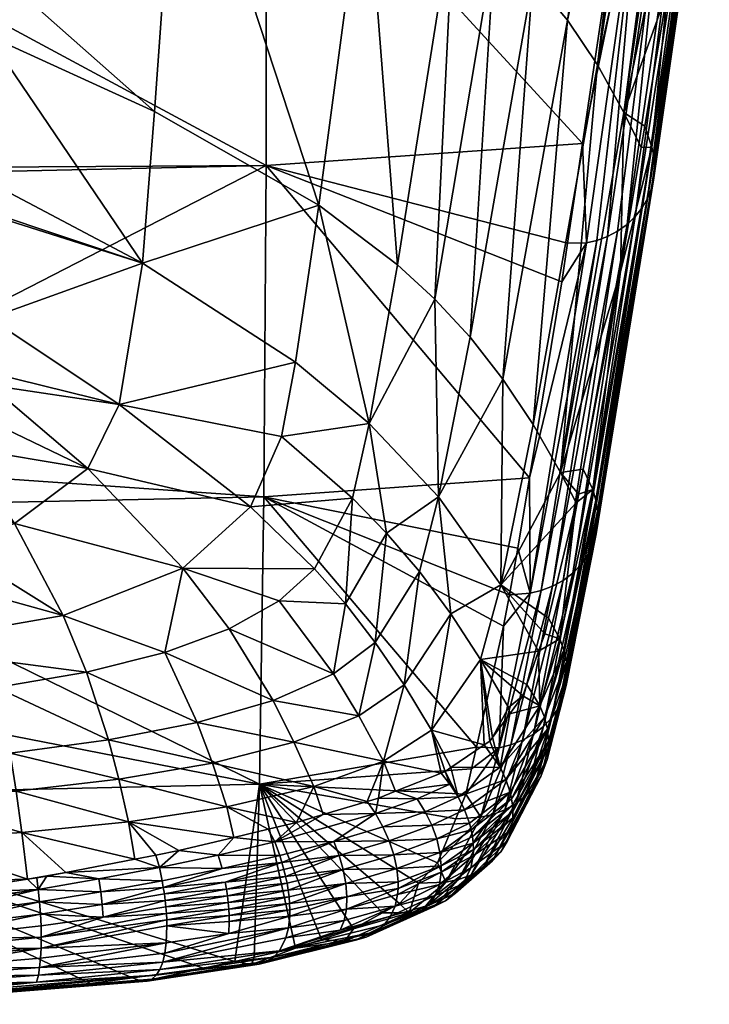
# Model space of a CAD drawing. Extents: x -0.096 to 0.096, y -0.174 to -0.001.
# Tile 49 of 256: x 0.005 to 0.016, y -0.174 to -0.158. Entities that reach past the tile are written whole.
import ezdxf

# ---------------------------------------------------------------- set-up
doc = ezdxf.new("R2010")
doc.units = 0
doc.layers.add('mesh', color=7, linetype='CONTINUOUS')

msp = doc.modelspace()

# ---------------------------------------------------------------- meshes
at = {"layer": 'mesh'}
mesh = msp.add_polyface(dxfattribs=at)
corners = [(0.014427, -0.15988, -0.006521), (0.009271, -0.160241, -0.006392), (0.009279, -0.154267, 0.005977), (0.014185, -0.161504, -0.010044), (0.013564, -0.165332, -0.019164), (0.009235, -0.165639, -0.019072), (0.01409, -0.162137, -0.011418), (0.000004, -0.160445, -0.006324), (0.000004, -0.160291, -0.005966), (0.000004, -0.164999, -0.016859), (0.000004, -0.155242, 0.004524), (0.000004, -0.154433, 0.00604), (0.004731, -0.156958, -0.016742), (-0.004725, -0.158155, -0.019359), (0.004731, -0.158118, -0.019373), (0.004731, -0.154462, -0.011625), (-0.004725, -0.157844, -0.01867), (0.004777, -0.163621, -0.03245), (0.004762, -0.162729, -0.030225), (0.003642, -0.164201, -0.033972), (0.004763, -0.163822, -0.032978), (0.004721, -0.164388, -0.034468), (0.002931, -0.16551, -0.03752), (0.003707, -0.165238, -0.036771), (-0.001179, -0.165797, -0.038319), (-0.004712, -0.160974, -0.026013), (0.004733, -0.160988, -0.025884), (0.004733, -0.160497, -0.024769), (0.004734, -0.16103, -0.025989), (-0.004704, -0.162746, -0.030221), (0.01013, -0.160884, -0.023817), (0.010893, -0.155176, -0.011113), (0.007843, -0.153913, -0.010001), (0.007451, -0.159356, -0.02166), (0.007254, -0.161832, -0.027571), (0.006872, -0.164136, -0.033508), (0.006364, -0.165177, -0.036314), (0.009748, -0.163447, -0.030241), (0.012019, -0.162416, -0.02522), (0.011411, -0.161856, -0.024786), (0.010951, -0.164446, -0.03147), (0.01233, -0.156065, -0.01155), (0.013, -0.156598, -0.011721), (0.013548, -0.150079, 0.000935), (0.013131, -0.163722, -0.025912), (0.012595, -0.163037, -0.025601), (0.012081, -0.165641, -0.032541), (0.013621, -0.157197, -0.011846), (0.009522, -0.164654, -0.033463), (-0.004725, -0.15842, -0.019947), (0.004354, -0.164839, -0.035681)]
mesh.append_faces([[corners[k] for k in face] for face in [(0, 1, 2, 2), (3, 1, 0, 0), (1, 4, 5, 5), (1, 6, 4, 4), (3, 6, 1, 1), (1, 7, 8, 8), (1, 9, 7, 7), (5, 9, 1, 1), (10, 1, 8, 8), (10, 2, 1, 1), (11, 2, 10, 10), (12, 13, 14, 14), (15, 16, 12, 12), (17, 18, 19, 19), (19, 20, 17, 17), (19, 21, 20, 20), (22, 23, 19, 19), (18, 24, 19, 19), (25, 26, 27, 27), (25, 28, 26, 26), (29, 18, 28, 28), (30, 31, 32, 32), (33, 14, 34, 34), (33, 12, 14, 14), (32, 15, 12, 12), (34, 18, 35, 35), (34, 28, 18, 18), (34, 26, 28, 28), (34, 27, 26, 26), (14, 27, 34, 34), (36, 20, 21, 21), (35, 20, 36, 36), (35, 17, 20, 20), (18, 17, 35, 35), (33, 32, 12, 12), (33, 30, 32, 32), (34, 30, 33, 33), (34, 37, 30, 30), (35, 37, 34, 34), (38, 39, 40, 40), (38, 41, 39, 39), (42, 41, 38, 38), (42, 43, 41, 41), (44, 45, 46, 46), (44, 47, 45, 45), (46, 38, 40, 40), (45, 38, 46, 46), (45, 42, 38, 38), (47, 42, 45, 45), (48, 37, 35, 35), (40, 37, 48, 48), (40, 30, 37, 37), (39, 30, 40, 40), (39, 31, 30, 30), (41, 31, 39, 39), (14, 49, 27, 27), (50, 21, 19, 19), (19, 23, 50, 50)]])
mesh = msp.add_polyface(dxfattribs=at)
corners = [(0.014518, -0.166591, -0.024289), (0.015402, -0.16093, -0.01038), (0.015489, -0.160776, -0.010454), (0.014493, -0.161501, -0.010065), (0.014185, -0.161504, -0.010044), (0.014427, -0.15988, -0.006521), (0.01409, -0.162137, -0.011418), (0.013564, -0.165332, -0.019164), (0.015447, -0.159597, -0.010971), (0.015561, -0.159939, -0.010828), (0.015816, -0.157398, -0.005869), (0.015388, -0.159943, -0.011773), (0.015049, -0.161964, -0.016461), (0.014599, -0.166424, -0.024357), (0.015553, -0.160611, -0.010531), (0.014678, -0.16606, -0.0245), (0.015592, -0.16044, -0.010609), (0.015606, -0.160269, -0.010686), (0.014652, -0.166246, -0.024428), (0.009279, -0.154267, 0.005977), (0.014873, -0.156884, -0.000022), (0.015096, -0.155273, 0.003229), (0.015293, -0.153908, 0.005831), (0.015104, -0.159373, -0.011854), (0.01634, -0.153364, 0.002196), (0.016065, -0.152853, 0.002), (0.016403, -0.153539, 0.002263), (0.015981, -0.152696, 0.00194), (0.015665, -0.152106, 0.001714), (0.014676, -0.158599, -0.01192), (0.015496, -0.151792, 0.001594), (0.015381, -0.151667, 0.001546), (0.014182, -0.157868, -0.011915), (0.01407, -0.165243, -0.026272), (0.013621, -0.157197, -0.011846), (0.013131, -0.163722, -0.025912), (0.015165, -0.151432, 0.001455), (0.013623, -0.164463, -0.026141), (0.01448, -0.150685, 0.001168), (0.013, -0.156598, -0.011721), (0.016464, -0.154271, 0.002628), (0.016492, -0.154125, 0.002553), (0.015379, -0.15524, 0.003193), (0.014834, -0.161396, -0.010135), (0.01578, -0.155117, 0.003102), (0.016077, -0.15492, 0.002982), (0.015155, -0.161199, -0.010245), (0.016345, -0.154577, 0.002791), (0.016415, -0.154437, 0.002715), (0.016294, -0.154679, 0.002846), (0.016487, -0.153823, 0.002401), (0.015595, -0.160101, -0.010759), (0.016496, -0.15396, 0.002469), (0.014663, -0.16146, -0.010095), (0.01529, -0.161072, -0.01031), (0.015, -0.161308, -0.010186)]
mesh.append_faces([[corners[k] for k in face] for face in [(0, 1, 2, 2), (3, 4, 5, 5), (3, 6, 4, 4), (3, 7, 6, 6), (8, 9, 10, 10), (9, 11, 12, 12), (8, 11, 9, 9), (13, 2, 14, 14), (15, 16, 17, 17), (18, 14, 16, 16), (5, 19, 20, 20), (19, 21, 20, 20), (19, 22, 21, 21), (11, 23, 12, 12), (11, 8, 23, 23), (24, 25, 23, 23), (10, 23, 8, 8), (10, 24, 23, 23), (26, 24, 10, 10), (27, 28, 29, 29), (30, 31, 32, 32), (23, 29, 33, 33), (23, 27, 29, 29), (25, 27, 23, 23), (32, 34, 35, 35), (32, 36, 34, 34), (31, 36, 32, 32), (37, 32, 35, 35), (29, 32, 37, 37), (29, 30, 32, 32), (28, 30, 29, 29), (34, 38, 39, 39), (16, 40, 41, 41), (20, 21, 42, 42), (43, 42, 44, 44), (44, 45, 46, 46), (2, 47, 48, 48), (2, 49, 47, 47), (1, 49, 2, 2), (50, 51, 52, 52), (10, 9, 50, 50), (14, 2, 48, 48), (17, 16, 41, 41), (16, 48, 40, 40), (16, 14, 48, 48), (51, 50, 9, 9), (41, 51, 17, 17), (41, 52, 51, 51), (42, 5, 20, 20), (42, 3, 5, 5), (53, 3, 42, 42), (46, 45, 54, 54), (55, 44, 46, 46), (43, 44, 55, 55), (43, 53, 42, 42), (54, 49, 1, 1), (45, 49, 54, 54), (42, 21, 22, 22)]])
mesh = msp.add_polyface(dxfattribs=at)
corners = [(0.013574, -0.167213, -0.023988), (0.013564, -0.165332, -0.019164), (0.014493, -0.161501, -0.010065), (0.013376, -0.166475, -0.021935), (0.013236, -0.167239, -0.023955), (0.015049, -0.161964, -0.016461), (0.01444, -0.165188, -0.024812), (0.014595, -0.165519, -0.024698), (0.015561, -0.159939, -0.010828), (0.014328, -0.16574, -0.0263), (0.01406, -0.167957, -0.031784), (0.014363, -0.165596, -0.025869), (0.013814, -0.167874, -0.032647), (0.013713, -0.168157, -0.033616), (0.013876, -0.167616, -0.031881), (0.014599, -0.166424, -0.024357), (0.014518, -0.166591, -0.024289), (0.015489, -0.160776, -0.010454), (0.014037, -0.169079, -0.031413), (0.015595, -0.160101, -0.010759), (0.014648, -0.165693, -0.024636), (0.014676, -0.165875, -0.02457), (0.014678, -0.16606, -0.0245), (0.014652, -0.166246, -0.024428), (0.015592, -0.16044, -0.010609), (0.014161, -0.168717, -0.031542), (0.014114, -0.168904, -0.031477), (0.015553, -0.160611, -0.010531), (0.014166, -0.168329, -0.03167), (0.014125, -0.168139, -0.031729), (0.014178, -0.168523, -0.031607), (0.015606, -0.160269, -0.010686), (0.014663, -0.16146, -0.010095), (0.013757, -0.167168, -0.024018), (0.01307, -0.169731, -0.031122), (0.013938, -0.167098, -0.024057), (0.015, -0.161308, -0.010186), (0.014113, -0.167002, -0.024106), (0.014834, -0.161396, -0.010135), (0.014271, -0.166883, -0.024162), (0.014408, -0.166745, -0.024223), (0.013792, -0.169385, -0.031294), (0.01529, -0.161072, -0.01031), (0.015155, -0.161199, -0.010245), (0.01363, -0.169509, -0.03124), (0.013262, -0.169684, -0.031153), (0.013929, -0.16924, -0.031352), (0.015402, -0.16093, -0.01038), (0.01407, -0.165243, -0.026272), (0.015104, -0.159373, -0.011854), (0.013095, -0.167073, -0.033319), (0.013623, -0.164463, -0.026141), (0.014676, -0.158599, -0.01192)]
mesh.append_faces([[corners[k] for k in face] for face in [(0, 1, 2, 2), (0, 3, 1, 1), (4, 3, 0, 0), (5, 6, 7, 7), (8, 5, 7, 7), (7, 9, 10, 10), (7, 11, 9, 9), (6, 11, 7, 7), (10, 12, 13, 13), (10, 14, 12, 12), (9, 14, 10, 10), (15, 16, 17, 17), (18, 16, 15, 15), (19, 20, 21, 21), (22, 23, 24, 24), (25, 23, 22, 22), (25, 26, 23, 23), (23, 15, 27, 27), (26, 15, 23, 23), (26, 18, 15, 15), (28, 20, 29, 29), (28, 21, 20, 20), (30, 21, 28, 28), (29, 7, 10, 10), (20, 7, 29, 29), (20, 8, 7, 7), (19, 8, 20, 20), (22, 30, 25, 25), (22, 21, 30, 30), (31, 21, 22, 22), (31, 19, 21, 21), (32, 0, 2, 2), (33, 0, 32, 32), (33, 34, 0, 0), (35, 36, 37, 37), (38, 36, 35, 35), (39, 40, 41, 41), (39, 42, 40, 40), (43, 42, 39, 39), (37, 39, 44, 44), (37, 43, 39, 39), (36, 43, 37, 37), (38, 33, 32, 32), (35, 33, 38, 38), (35, 45, 33, 33), (40, 16, 46, 46), (40, 47, 16, 16), (42, 47, 40, 40), (5, 48, 6, 6), (5, 49, 48, 48), (48, 11, 6, 6), (48, 9, 11, 11), (50, 9, 48, 48), (50, 14, 9, 9), (12, 14, 50, 50), (48, 51, 50, 50), (48, 52, 51, 51), (50, 13, 12, 12)]])
mesh = msp.add_polyface(dxfattribs=at)
corners = [(0.013236, -0.167239, -0.023955), (0.013574, -0.167213, -0.023988), (0.013143, -0.167749, -0.025304), (0.009235, -0.165639, -0.019072), (0.013376, -0.166475, -0.021935), (0.013564, -0.165332, -0.019164), (0.0127, -0.169722, -0.031096), (0.000004, -0.165834, -0.019021), (0.000004, -0.164999, -0.016859), (0.009165, -0.170323, -0.032071), (0.000004, -0.168539, -0.026028), (0.003642, -0.164201, -0.033972), (0.002521, -0.165593, -0.037751), (0.002931, -0.16551, -0.03752), (0.001904, -0.165718, -0.038099), (0.001184, -0.165792, -0.038307), (0.004132, -0.166436, -0.03976), (0.003707, -0.165238, -0.036771), (0.005168, -0.166074, -0.038762), (0.001307, -0.166869, -0.040966), (0.003101, -0.168077, -0.043118), (0.002823, -0.166708, -0.040514), (0.007617, -0.168178, -0.042153), (0.005961, -0.167576, -0.041709), (0.006344, -0.168499, -0.04308), (0.007914, -0.166803, -0.039518), (0.013095, -0.167073, -0.033319), (0.012765, -0.168294, -0.036907), (0.013713, -0.168157, -0.033616), (0.012281, -0.16755, -0.036506), (0.010367, -0.168527, -0.041019), (0.009482, -0.167335, -0.039674), (0.008668, -0.167791, -0.041017), (0.010562, -0.167387, -0.038827), (0.011051, -0.168015, -0.039455), (0.011233, -0.166233, -0.035444), (0.011769, -0.16686, -0.036013), (0.012081, -0.165641, -0.032541), (0.009522, -0.164654, -0.033463), (0.010676, -0.165661, -0.034818), (0.010951, -0.164446, -0.03147), (0.01152, -0.168704, -0.040006), (0.013131, -0.163722, -0.025912), (0.013623, -0.164463, -0.026141), (0.009014, -0.165803, -0.036666), (0.010057, -0.166815, -0.038141), (0.006364, -0.165177, -0.036314), (0.006872, -0.164136, -0.033508), (0.004354, -0.164839, -0.035681), (0.004721, -0.164388, -0.034468)]
mesh.append_faces([[corners[k] for k in face] for face in [(0, 1, 2, 2), (3, 4, 0, 0), (3, 5, 4, 4), (3, 2, 6, 6), (0, 2, 3, 3), (3, 7, 8, 8), (9, 7, 3, 3), (9, 10, 7, 7), (11, 12, 13, 13), (11, 14, 12, 12), (15, 14, 11, 11), (16, 13, 12, 12), (16, 17, 13, 13), (18, 17, 16, 16), (19, 20, 21, 21), (22, 23, 24, 24), (25, 23, 22, 22), (20, 23, 21, 21), (20, 24, 23, 23), (26, 27, 28, 28), (29, 27, 26, 26), (30, 31, 32, 32), (30, 33, 31, 31), (34, 33, 30, 30), (34, 35, 33, 33), (36, 35, 34, 34), (36, 37, 35, 35), (38, 39, 40, 40), (41, 36, 34, 34), (29, 36, 41, 41), (29, 37, 36, 36), (26, 37, 29, 29), (26, 42, 37, 37), (43, 42, 26, 26), (44, 39, 38, 38), (44, 45, 39, 39), (25, 45, 44, 44), (32, 25, 22, 22), (31, 25, 32, 32), (31, 45, 25, 25), (33, 45, 31, 31), (33, 39, 45, 45), (35, 39, 33, 33), (35, 40, 39, 39), (37, 40, 35, 35), (21, 12, 14, 14), (21, 16, 12, 12), (23, 16, 21, 21), (23, 18, 16, 16), (25, 18, 23, 23), (25, 46, 18, 18), (44, 46, 25, 25), (44, 47, 46, 46), (38, 47, 44, 44), (48, 18, 46, 46), (46, 49, 48, 48), (18, 48, 17, 17)]])
mesh = msp.add_polyface(dxfattribs=at)
corners = [(0.010377, -0.171261, -0.043774), (0.009494, -0.171489, -0.044429), (0.009529, -0.171602, -0.04445), (0.010462, -0.171488, -0.043807), (0.009561, -0.171715, -0.044464), (0.009589, -0.171828, -0.044472), (0.009411, -0.171264, -0.044371), (0.009763, -0.170949, -0.043988), (0.009302, -0.171059, -0.044264), (0.0102, -0.170819, -0.043572), (0.011054, -0.170801, -0.042958), (0.008745, -0.171192, -0.044598), (0.00849, -0.17148, -0.044914), (0.007847, -0.171407, -0.045135), (0.00753, -0.171681, -0.045353), (0.007471, -0.17148, -0.045266), (0.007131, -0.171547, -0.045385), (0.010527, -0.171717, -0.043816), (0.009612, -0.171941, -0.044473), (0.008604, -0.171924, -0.044999), (0.007611, -0.172114, -0.04542), (0.008624, -0.172035, -0.045004), (0.007594, -0.172007, -0.045413), (0.008553, -0.171702, -0.044969), (0.007575, -0.171899, -0.045399), (0.009631, -0.172053, -0.044467), (0.008641, -0.172144, -0.045003), (0.006574, -0.172081, -0.045732), (0.009644, -0.172163, -0.044454), (0.010569, -0.171942, -0.043799), (0.009235, -0.165639, -0.019072), (0.0127, -0.169722, -0.031096), (0.009165, -0.170323, -0.032071), (0.009747, -0.173, -0.042072), (0.009073, -0.173146, -0.04255), (0.008668, -0.167791, -0.041017), (0.009386, -0.168963, -0.042353), (0.010367, -0.168527, -0.041019), (0.008628, -0.170693, -0.044417), (0.007024, -0.170938, -0.045182), (0.010047, -0.170365, -0.043378), (0.006869, -0.170245, -0.044784), (0.008394, -0.169981, -0.043978), (0.006703, -0.169604, -0.044288), (0.008147, -0.169321, -0.043442), (0.007617, -0.168178, -0.042153), (0.006344, -0.168499, -0.04308), (0.010784, -0.169212, -0.041585), (0.009724, -0.169638, -0.042914)]
mesh.append_faces([[corners[k] for k in face] for face in [(0, 1, 2, 2), (3, 4, 5, 5), (6, 7, 8, 8), (6, 9, 7, 7), (10, 9, 6, 6), (11, 6, 8, 8), (11, 12, 6, 6), (13, 12, 11, 11), (13, 14, 12, 12), (15, 14, 13, 13), (15, 16, 14, 14), (17, 5, 18, 18), (17, 3, 5, 5), (19, 20, 21, 21), (19, 22, 20, 20), (2, 22, 19, 19), (23, 2, 1, 1), (23, 22, 2, 2), (24, 22, 23, 23), (5, 21, 18, 18), (5, 19, 21, 21), (4, 19, 5, 5), (4, 2, 19, 19), (3, 2, 4, 4), (3, 0, 2, 2), (18, 25, 17, 17), (21, 26, 18, 18), (24, 27, 22, 22), (23, 14, 24, 24), (23, 12, 14, 14), (1, 12, 23, 23), (1, 6, 12, 12), (0, 6, 1, 1), (0, 10, 6, 6), (25, 28, 29, 29), (30, 31, 32, 32), (33, 34, 32, 32), (35, 36, 37, 37), (38, 11, 8, 8), (39, 13, 11, 11), (39, 15, 13, 13), (16, 15, 39, 39), (7, 38, 8, 8), (7, 9, 40, 40), (38, 39, 11, 11), (38, 41, 39, 39), (42, 41, 38, 38), (42, 43, 41, 41), (44, 43, 42, 42), (45, 46, 44, 44), (47, 37, 36, 36), (40, 38, 7, 7), (40, 42, 38, 38), (48, 42, 40, 40), (48, 44, 42, 42), (36, 44, 48, 48), (36, 45, 44, 44), (35, 45, 36, 36)]])
mesh = msp.add_polyface(dxfattribs=at)
corners = [(0.013733, -0.169045, -0.035389), (0.013521, -0.1687, -0.03547), (0.013455, -0.168887, -0.03611), (0.013143, -0.167749, -0.025304), (0.013574, -0.167213, -0.023988), (0.01307, -0.169731, -0.031122), (0.012962, -0.169562, -0.03871), (0.013086, -0.170049, -0.039165), (0.013244, -0.169176, -0.037221), (0.012634, -0.171178, -0.041047), (0.013286, -0.170667, -0.039044), (0.013272, -0.170562, -0.03907), (0.013808, -0.169233, -0.035341), (0.013181, -0.17025, -0.039134), (0.013857, -0.169428, -0.035287), (0.013876, -0.169729, -0.035199), (0.013293, -0.170772, -0.039017), (0.013291, -0.170874, -0.038987), (0.013877, -0.169629, -0.035229), (0.014178, -0.168523, -0.031607), (0.014166, -0.168329, -0.03167), (0.014125, -0.168139, -0.031729), (0.013713, -0.168157, -0.033616), (0.01406, -0.167957, -0.031784), (0.014161, -0.168717, -0.031542), (0.013262, -0.169684, -0.031153), (0.013757, -0.167168, -0.024018), (0.013161, -0.170742, -0.034819), (0.01363, -0.169509, -0.03124), (0.013344, -0.17064, -0.034869), (0.013451, -0.16961, -0.031192), (0.014113, -0.167002, -0.024106), (0.013938, -0.167098, -0.024057), (0.013508, -0.170512, -0.034925), (0.013929, -0.16924, -0.031352), (0.013646, -0.170364, -0.034984), (0.013792, -0.169385, -0.031294), (0.014408, -0.166745, -0.024223), (0.014271, -0.166883, -0.024162), (0.012967, -0.170818, -0.034776), (0.013249, -0.170457, -0.039093), (0.012646, -0.171286, -0.041023), (0.014037, -0.169079, -0.031413), (0.013752, -0.170199, -0.035044), (0.014518, -0.166591, -0.024289), (0.012765, -0.168294, -0.036907), (0.013223, -0.169074, -0.037197), (0.01385, -0.169925, -0.035137), (0.014114, -0.168904, -0.031477), (0.013262, -0.171073, -0.038925), (0.013198, -0.171258, -0.038856), (0.013097, -0.171427, -0.038783)]
mesh.append_faces([[corners[k] for k in face] for face in [(0, 1, 2, 2), (3, 4, 5, 5), (6, 7, 8, 8), (9, 10, 11, 11), (12, 13, 14, 14), (12, 7, 13, 13), (0, 7, 12, 12), (0, 8, 7, 7), (2, 8, 0, 0), (15, 16, 17, 17), (15, 18, 16, 16), (19, 18, 15, 15), (19, 14, 18, 18), (20, 14, 19, 19), (20, 12, 14, 14), (21, 12, 20, 20), (21, 0, 12, 12), (0, 22, 1, 1), (0, 23, 22, 22), (21, 23, 0, 0), (24, 19, 15, 15), (25, 5, 26, 26), (27, 28, 29, 29), (30, 28, 27, 27), (30, 31, 28, 28), (32, 31, 30, 30), (33, 34, 35, 35), (36, 34, 33, 33), (36, 37, 34, 34), (29, 36, 33, 33), (28, 36, 29, 29), (28, 38, 36, 36), (30, 25, 32, 32), (30, 39, 25, 25), (27, 39, 30, 30), (40, 14, 13, 13), (11, 14, 40, 40), (11, 18, 14, 14), (10, 18, 11, 11), (10, 16, 18, 18), (41, 16, 10, 10), (35, 42, 43, 43), (34, 42, 35, 35), (34, 44, 42, 42), (45, 1, 22, 22), (45, 2, 1, 1), (46, 8, 2, 2), (6, 8, 46, 46), (47, 48, 24, 24), (47, 42, 48, 48), (47, 43, 42, 42), (49, 43, 47, 47), (49, 50, 43, 43), (47, 17, 49, 49), (47, 15, 17, 17), (24, 15, 47, 47), (50, 51, 35, 35), (35, 43, 50, 50)]])
mesh = msp.add_polyface(dxfattribs=at)
corners = [(0.013181, -0.17025, -0.039134), (0.013086, -0.170049, -0.039165), (0.012399, -0.170531, -0.041119), (0.01307, -0.169731, -0.031122), (0.012621, -0.170075, -0.03213), (0.0127, -0.169722, -0.031096), (0.012528, -0.170488, -0.033345), (0.012769, -0.170865, -0.034741), (0.012362, -0.170888, -0.034691), (0.013143, -0.167749, -0.025304), (0.012962, -0.169562, -0.03871), (0.012918, -0.169622, -0.038942), (0.012268, -0.170325, -0.041116), (0.012125, -0.170143, -0.041098), (0.011381, -0.170439, -0.04227), (0.012189, -0.170117, -0.040997), (0.012282, -0.170054, -0.040735), (0.012827, -0.169684, -0.039198), (0.011733, -0.170562, -0.042073), (0.011101, -0.170551, -0.042713), (0.011054, -0.170801, -0.042958), (0.010916, -0.170605, -0.042889), (0.0102, -0.170819, -0.043572), (0.011174, -0.171022, -0.043001), (0.011863, -0.170776, -0.042096), (0.011971, -0.170995, -0.042104), (0.012505, -0.170743, -0.041109), (0.012585, -0.17096, -0.041085), (0.013249, -0.170457, -0.039093), (0.012613, -0.171069, -0.041068), (0.013272, -0.170562, -0.03907), (0.013262, -0.169684, -0.031153), (0.012967, -0.170818, -0.034776), (0.012063, -0.171609, -0.037118), (0.009165, -0.170323, -0.032071), (0.011183, -0.16995, -0.042055), (0.011968, -0.169446, -0.040462), (0.013223, -0.169074, -0.037197), (0.012765, -0.168294, -0.036907), (0.013455, -0.168887, -0.03611), (0.010047, -0.170365, -0.043378), (0.009724, -0.169638, -0.042914), (0.012281, -0.16755, -0.036506), (0.01152, -0.168704, -0.040006), (0.010784, -0.169212, -0.041585), (0.009386, -0.168963, -0.042353), (0.011051, -0.168015, -0.039455), (0.010367, -0.168527, -0.041019)]
mesh.append_faces([[corners[k] for k in face] for face in [(0, 1, 2, 2), (3, 4, 5, 5), (3, 6, 4, 4), (7, 6, 3, 3), (7, 8, 6, 6), (9, 3, 5, 5), (10, 11, 1, 1), (12, 13, 14, 14), (12, 15, 13, 13), (1, 16, 2, 2), (1, 17, 16, 16), (11, 17, 1, 1), (18, 14, 19, 19), (18, 12, 14, 14), (2, 12, 18, 18), (2, 15, 12, 12), (16, 15, 2, 2), (20, 21, 22, 22), (23, 24, 20, 20), (25, 26, 24, 24), (27, 28, 26, 26), (29, 30, 28, 28), (31, 7, 3, 3), (32, 7, 31, 31), (20, 19, 21, 21), (20, 18, 19, 19), (24, 18, 20, 20), (24, 2, 18, 18), (26, 2, 24, 24), (26, 0, 2, 2), (28, 0, 26, 26), (8, 33, 34, 34), (34, 6, 8, 8), (34, 4, 6, 6), (5, 4, 34, 34), (19, 35, 21, 21), (19, 14, 35, 35), (13, 35, 14, 14), (13, 36, 35, 35), (15, 36, 13, 13), (10, 37, 38, 38), (38, 11, 10, 10), (38, 17, 11, 11), (36, 17, 38, 38), (36, 16, 17, 17), (15, 16, 36, 36), (37, 39, 38, 38), (40, 35, 41, 41), (40, 21, 35, 35), (22, 21, 40, 40), (42, 36, 38, 38), (43, 36, 42, 42), (43, 35, 36, 36), (44, 35, 43, 43), (44, 41, 35, 35), (45, 41, 44, 44), (44, 46, 47, 47), (43, 46, 44, 44)]])
mesh = msp.add_polyface(dxfattribs=at)
corners = [(0.003604, -0.172503, -0.046304), (0.005576, -0.172244, -0.045983), (0.005555, -0.172041, -0.045962), (0.005693, -0.171827, -0.045885), (0.00553, -0.171852, -0.045918), (0.006543, -0.17187, -0.045698), (0.006007, -0.171766, -0.045776), (0.00753, -0.171681, -0.045353), (0.007131, -0.171547, -0.045385), (0.006598, -0.172288, -0.045742), (0.006574, -0.172081, -0.045732), (0.007594, -0.172007, -0.045413), (0.003595, -0.172317, -0.046305), (0.003909, -0.172102, -0.046242), (0.007575, -0.171899, -0.045399), (0.006615, -0.172491, -0.045727), (0.007625, -0.172221, -0.045421), (0.005591, -0.172442, -0.045981), (0.00361, -0.172683, -0.046283), (0.009165, -0.170323, -0.032071), (0.00876, -0.173213, -0.042772), (0.000004, -0.170532, -0.032026), (0.000004, -0.168539, -0.026028), (0.000004, -0.16971, -0.045376), (0.003355, -0.169967, -0.045354), (0.003296, -0.169422, -0.044865), (0.003502, -0.171923, -0.046266), (0.001579, -0.171983, -0.046451), (0.001582, -0.17229, -0.046451), (0.001562, -0.1713, -0.046283), (0.003458, -0.171231, -0.046073), (0.003233, -0.168932, -0.044318), (0.004873, -0.16875, -0.0438), (0.003101, -0.168077, -0.043118), (0.005095, -0.169817, -0.044915), (0.005196, -0.170439, -0.045364), (0.003409, -0.170573, -0.045763), (0.00529, -0.171112, -0.045715), (0.008147, -0.169321, -0.043442), (0.006344, -0.168499, -0.04308), (0.006703, -0.169604, -0.044288), (0.006869, -0.170245, -0.044784), (0.007024, -0.170938, -0.045182), (0.005379, -0.171875, -0.045948), (0.003582, -0.172128, -0.046272), (0.006407, -0.173574, -0.043897), (0.003517, -0.173793, -0.0445), (0.000004, -0.169102, -0.044673), (0.000004, -0.170673, -0.046057)]
mesh.append_faces([[corners[k] for k in face] for face in [(0, 1, 2, 2), (2, 3, 4, 4), (5, 3, 2, 2), (5, 6, 3, 3), (7, 6, 5, 5), (7, 8, 6, 6), (9, 10, 1, 1), (11, 10, 9, 9), (2, 12, 0, 0), (2, 13, 12, 12), (10, 2, 1, 1), (10, 5, 2, 2), (14, 5, 10, 10), (14, 7, 5, 5), (9, 15, 16, 16), (9, 17, 15, 15), (1, 17, 9, 9), (0, 18, 1, 1), (19, 20, 21, 21), (21, 22, 19, 19), (23, 24, 25, 25), (26, 27, 28, 28), (26, 29, 27, 27), (30, 29, 26, 26), (31, 32, 33, 33), (25, 32, 31, 31), (25, 34, 32, 32), (24, 34, 25, 25), (24, 35, 34, 34), (36, 35, 24, 24), (36, 37, 35, 35), (30, 37, 36, 36), (38, 39, 40, 40), (32, 39, 33, 33), (32, 40, 39, 39), (34, 40, 32, 32), (34, 41, 40, 40), (35, 41, 34, 34), (35, 42, 41, 41), (37, 42, 35, 35), (37, 8, 42, 42), (6, 8, 37, 37), (2, 4, 43, 43), (13, 44, 12, 12), (12, 44, 28, 28), (43, 13, 2, 2), (45, 46, 21, 21), (37, 43, 6, 6), (26, 44, 13, 13), (28, 44, 26, 26), (43, 3, 6, 6), (43, 4, 3, 3), (31, 47, 25, 25), (24, 48, 36, 36), (36, 48, 30, 30), (30, 43, 37, 37), (26, 43, 30, 30), (13, 43, 26, 26)]])
mesh = msp.add_polyface(dxfattribs=at)
corners = [(0.007255, -0.173542, -0.044018), (0.00903, -0.173266, -0.043168), (0.007332, -0.173538, -0.04422), (0.008252, -0.173322, -0.043131), (0.007091, -0.173481, -0.043614), (0.009073, -0.173146, -0.04255), (0.009747, -0.173, -0.042072), (0.00876, -0.173213, -0.042772), (0.007645, -0.172432, -0.045403), (0.008654, -0.172253, -0.044994), (0.007636, -0.172327, -0.045416), (0.008663, -0.17236, -0.044979), (0.00765, -0.172534, -0.045383), (0.008669, -0.172464, -0.044956), (0.009644, -0.172163, -0.044454), (0.009653, -0.17227, -0.044435), (0.009657, -0.172375, -0.044408), (0.00867, -0.172565, -0.044927), (0.009612, -0.171941, -0.044473), (0.008641, -0.172144, -0.045003), (0.009631, -0.172053, -0.044467), (0.008624, -0.172035, -0.045004), (0.007625, -0.172221, -0.045421), (0.007611, -0.172114, -0.04542), (0.006598, -0.172288, -0.045742), (0.007594, -0.172007, -0.045413), (0.01055, -0.172889, -0.041903), (0.009157, -0.173257, -0.043367), (0.007407, -0.173504, -0.044426), (0.009279, -0.173216, -0.043567), (0.010729, -0.172869, -0.04207), (0.007476, -0.173439, -0.044627), (0.009391, -0.173144, -0.043762), (0.007537, -0.173345, -0.044816), (0.009655, -0.172476, -0.044374), (0.010587, -0.172159, -0.043755), (0.010569, -0.171942, -0.043799), (0.006615, -0.172491, -0.045727), (0.009165, -0.170323, -0.032071), (0.010174, -0.172858, -0.041577), (0.010696, -0.172683, -0.040971), (0.008661, -0.172757, -0.044847), (0.007643, -0.172914, -0.045238), (0.007621, -0.173079, -0.045125), (0.009635, -0.172665, -0.044286), (0.010579, -0.172361, -0.043685), (0.007653, -0.172634, -0.045357), (0.01048, -0.172706, -0.043466), (0.010544, -0.172545, -0.043589), (0.009593, -0.172832, -0.04417), (0.007585, -0.173224, -0.044984), (0.009487, -0.17304, -0.043942)]
mesh.append_faces([[corners[k] for k in face] for face in [(0, 1, 2, 2), (0, 3, 1, 1), (4, 3, 0, 0), (1, 5, 6, 6), (1, 7, 5, 5), (3, 7, 1, 1), (8, 9, 10, 10), (8, 11, 9, 9), (12, 11, 8, 8), (12, 13, 11, 11), (11, 14, 9, 9), (11, 15, 14, 14), (13, 15, 11, 11), (13, 16, 15, 15), (17, 16, 13, 13), (18, 19, 20, 20), (21, 22, 19, 19), (23, 22, 21, 21), (23, 24, 22, 22), (25, 24, 23, 23), (26, 1, 6, 6), (27, 1, 26, 26), (27, 2, 1, 1), (28, 2, 27, 27), (29, 27, 30, 30), (29, 28, 27, 27), (31, 28, 29, 29), (32, 31, 29, 29), (33, 31, 32, 32), (34, 16, 17, 17), (35, 16, 34, 34), (35, 15, 16, 16), (36, 14, 15, 15), (20, 9, 14, 14), (19, 9, 20, 20), (19, 10, 9, 9), (22, 10, 19, 19), (22, 37, 10, 10), (38, 39, 6, 6), (38, 40, 39, 39), (38, 5, 7, 7), (41, 42, 43, 43), (41, 44, 34, 34), (44, 41, 43, 43), (45, 34, 44, 44), (46, 13, 12, 12), (46, 17, 13, 13), (47, 48, 49, 49), (44, 49, 48, 48), (44, 50, 49, 49), (43, 50, 44, 44), (51, 33, 32, 32), (51, 50, 33, 33), (49, 50, 51, 51), (47, 49, 51, 51), (41, 46, 42, 42), (41, 17, 46, 46), (34, 17, 41, 41)]])
mesh = msp.add_polyface(dxfattribs=at)
corners = [(0.012126, -0.171658, -0.042017), (0.011422, -0.171919, -0.042963), (0.011421, -0.172024, -0.042932), (0.011603, -0.172421, -0.04023), (0.011168, -0.172421, -0.040028), (0.011444, -0.172268, -0.039476), (0.01055, -0.172889, -0.041903), (0.010174, -0.172858, -0.041577), (0.010696, -0.172683, -0.040971), (0.011754, -0.171937, -0.038294), (0.010587, -0.172159, -0.043755), (0.009655, -0.172476, -0.044374), (0.010579, -0.172361, -0.043685), (0.010569, -0.171942, -0.043799), (0.01135, -0.171475, -0.043028), (0.0114, -0.171701, -0.043007), (0.012105, -0.171441, -0.042064), (0.010527, -0.171717, -0.043816), (0.010462, -0.171488, -0.043807), (0.011274, -0.171247, -0.043025), (0.012053, -0.171218, -0.042093), (0.011971, -0.170995, -0.042104), (0.010377, -0.171261, -0.043774), (0.011174, -0.171022, -0.043001), (0.009631, -0.172053, -0.044467), (0.011054, -0.170801, -0.042958), (0.011863, -0.170776, -0.042096), (0.009747, -0.173, -0.042072), (0.010729, -0.172869, -0.04207), (0.009157, -0.173257, -0.043367), (0.011811, -0.172386, -0.040335), (0.010901, -0.172817, -0.042238), (0.009279, -0.173216, -0.043567), (0.009391, -0.173144, -0.043762), (0.012012, -0.172321, -0.040445), (0.011058, -0.172733, -0.042403), (0.012196, -0.172225, -0.040557), (0.012357, -0.172101, -0.040664), (0.011193, -0.172619, -0.042556), (0.009653, -0.17227, -0.044435), (0.011413, -0.172125, -0.042896), (0.009165, -0.170323, -0.032071), (0.012063, -0.171609, -0.037118), (0.009635, -0.172665, -0.044286), (0.010544, -0.172545, -0.043589), (0.012095, -0.171959, -0.041911), (0.011372, -0.172311, -0.042806), (0.012124, -0.171762, -0.041986), (0.009487, -0.17304, -0.043942), (0.01048, -0.172706, -0.043466), (0.011299, -0.172477, -0.042692), (0.011927, -0.172295, -0.04171), (0.012029, -0.172138, -0.041819)]
mesh.append_faces([[corners[k] for k in face] for face in [(0, 1, 2, 2), (3, 4, 5, 5), (6, 7, 8, 8), (9, 3, 5, 5), (10, 11, 12, 12), (10, 1, 13, 13), (10, 2, 1, 1), (12, 2, 10, 10), (14, 15, 16, 16), (17, 15, 14, 14), (14, 18, 17, 17), (14, 19, 18, 18), (20, 19, 14, 14), (20, 21, 19, 19), (19, 22, 18, 18), (19, 23, 22, 22), (21, 23, 19, 19), (15, 1, 0, 0), (15, 13, 1, 1), (17, 13, 15, 15), (17, 24, 13, 13), (23, 25, 22, 22), (21, 26, 23, 23), (6, 27, 7, 7), (3, 8, 4, 4), (3, 6, 8, 8), (28, 6, 3, 3), (28, 29, 6, 6), (30, 28, 3, 3), (31, 28, 30, 30), (31, 32, 28, 28), (33, 32, 31, 31), (34, 31, 30, 30), (35, 31, 34, 34), (35, 33, 31, 31), (36, 37, 38, 38), (38, 35, 36, 36), (13, 39, 10, 10), (12, 40, 2, 2), (41, 4, 8, 8), (5, 4, 41, 41), (41, 9, 5, 5), (41, 42, 9, 9), (43, 44, 12, 12), (45, 40, 46, 46), (45, 47, 40, 40), (48, 33, 35, 35), (49, 46, 44, 44), (49, 50, 46, 46), (38, 51, 50, 50), (50, 52, 46, 46), (38, 48, 35, 35), (50, 48, 38, 38), (49, 48, 50, 50), (12, 46, 40, 40), (44, 46, 12, 12), (52, 45, 46, 46)]])
mesh = msp.add_polyface(dxfattribs=at)
corners = [(0.012105, -0.171441, -0.042064), (0.012634, -0.171178, -0.041047), (0.012613, -0.171069, -0.041068), (0.012769, -0.170865, -0.034741), (0.012198, -0.171921, -0.038414), (0.012063, -0.171609, -0.037118), (0.012362, -0.170888, -0.034691), (0.012646, -0.171286, -0.041023), (0.012126, -0.171658, -0.042017), (0.0114, -0.171701, -0.043007), (0.012053, -0.171218, -0.042093), (0.012585, -0.17096, -0.041085), (0.01135, -0.171475, -0.043028), (0.011971, -0.170995, -0.042104), (0.012505, -0.170743, -0.041109), (0.013249, -0.170457, -0.039093), (0.013272, -0.170562, -0.03907), (0.013286, -0.170667, -0.039044), (0.012645, -0.171495, -0.040965), (0.01265, -0.171392, -0.040995), (0.012124, -0.171762, -0.041986), (0.013291, -0.170874, -0.038987), (0.013293, -0.170772, -0.039017), (0.011754, -0.171937, -0.038294), (0.011603, -0.172421, -0.04023), (0.011811, -0.172386, -0.040335), (0.012967, -0.170818, -0.034776), (0.012406, -0.171878, -0.038479), (0.012012, -0.172321, -0.040445), (0.012196, -0.172225, -0.040557), (0.012796, -0.171705, -0.038628), (0.012357, -0.172101, -0.040664), (0.012608, -0.171806, -0.038552), (0.013344, -0.17064, -0.034869), (0.013161, -0.170742, -0.034819), (0.012962, -0.171577, -0.038707), (0.013646, -0.170364, -0.034984), (0.013097, -0.171427, -0.038783), (0.013508, -0.170512, -0.034925), (0.011058, -0.172733, -0.042403), (0.011421, -0.172024, -0.042932), (0.011413, -0.172125, -0.042896), (0.012609, -0.171691, -0.040894), (0.013198, -0.171258, -0.038856), (0.013262, -0.171073, -0.038925), (0.012095, -0.171959, -0.041911), (0.012485, -0.171952, -0.040765), (0.011193, -0.172619, -0.042556), (0.011927, -0.172295, -0.04171), (0.012029, -0.172138, -0.041819), (0.011299, -0.172477, -0.042692)]
mesh.append_faces([[corners[k] for k in face] for face in [(0, 1, 2, 2), (3, 4, 5, 5), (5, 6, 3, 3), (0, 7, 1, 1), (0, 8, 7, 7), (9, 8, 0, 0), (10, 2, 11, 11), (10, 0, 2, 2), (12, 0, 10, 10), (11, 13, 10, 10), (11, 14, 13, 13), (2, 15, 11, 11), (1, 16, 2, 2), (7, 17, 1, 1), (18, 19, 20, 20), (21, 19, 18, 18), (21, 22, 19, 19), (4, 23, 5, 5), (4, 24, 23, 23), (25, 24, 4, 4), (26, 4, 3, 3), (27, 4, 26, 26), (27, 25, 4, 4), (28, 25, 27, 27), (29, 30, 31, 31), (32, 30, 29, 29), (32, 33, 30, 30), (34, 33, 32, 32), (35, 36, 37, 37), (38, 36, 35, 35), (30, 35, 31, 31), (30, 38, 35, 35), (33, 38, 30, 30), (34, 27, 26, 26), (32, 27, 34, 34), (32, 28, 27, 27), (29, 28, 32, 32), (29, 39, 28, 28), (7, 19, 22, 22), (8, 19, 7, 7), (8, 20, 19, 19), (40, 20, 8, 8), (40, 41, 20, 20), (42, 43, 44, 44), (18, 20, 45, 45), (42, 18, 45, 45), (44, 18, 42, 42), (44, 21, 18, 18), (43, 46, 37, 37), (47, 31, 48, 48), (48, 46, 49, 49), (35, 37, 46, 46), (50, 48, 49, 49), (31, 46, 48, 48), (31, 35, 46, 46), (49, 42, 45, 45), (46, 42, 49, 49), (46, 43, 42, 42)]])
mesh = msp.add_polyface(dxfattribs=at)
corners = [(0.007645, -0.172432, -0.045403), (0.007636, -0.172327, -0.045416), (0.006615, -0.172491, -0.045727), (0.003613, -0.172857, -0.046239), (0.005591, -0.172442, -0.045981), (0.00361, -0.172683, -0.046283), (0.005601, -0.172634, -0.045955), (0.007255, -0.173542, -0.044018), (0.006407, -0.173574, -0.043897), (0.007091, -0.173481, -0.043614), (0.003477, -0.173841, -0.044814), (0.007332, -0.173538, -0.04422), (0.003499, -0.173839, -0.04499), (0.007407, -0.173504, -0.044426), (0.003522, -0.173812, -0.045174), (0.007476, -0.173439, -0.044627), (0.003544, -0.17376, -0.04536), (0.005528, -0.173551, -0.045294), (0.003563, -0.173682, -0.04554), (0.00358, -0.173583, -0.045706), (0.007537, -0.173345, -0.044816), (0.005557, -0.173441, -0.045462), (0.003593, -0.173465, -0.045852), (0.005576, -0.172244, -0.045983), (0.000004, -0.170532, -0.032026), (0.008252, -0.173322, -0.043131), (0.00876, -0.173213, -0.042772), (0.007585, -0.173224, -0.044984), (0.003517, -0.173793, -0.0445), (0.000004, -0.173881, -0.044731), (0.003613, -0.173024, -0.046173), (0.000004, -0.173314, -0.046248), (0.003609, -0.173183, -0.046085), (0.000004, -0.172922, -0.046463), (0.000004, -0.173571, -0.04601), (0.003603, -0.173331, -0.045979), (0.000004, -0.173888, -0.04535), (0.000004, -0.173769, -0.045701), (0.000004, -0.173914, -0.045013), (0.005602, -0.172998, -0.045828), (0.005604, -0.172821, -0.045903), (0.00765, -0.172534, -0.045383), (0.007653, -0.172634, -0.045357), (0.007621, -0.173079, -0.045125), (0.005578, -0.173311, -0.045608), (0.007643, -0.172914, -0.045238), (0.005593, -0.173162, -0.045729), (0.003604, -0.172503, -0.046304), (0.000004, -0.172696, -0.046507)]
mesh.append_faces([[corners[k] for k in face] for face in [(0, 1, 2, 2), (3, 4, 5, 5), (6, 4, 3, 3), (6, 2, 4, 4), (7, 8, 9, 9), (7, 10, 8, 8), (11, 10, 7, 7), (11, 12, 10, 10), (13, 12, 11, 11), (13, 14, 12, 12), (15, 14, 13, 13), (15, 16, 14, 14), (17, 16, 15, 15), (17, 18, 16, 16), (19, 18, 17, 17), (20, 17, 15, 15), (21, 17, 20, 20), (21, 19, 17, 17), (22, 19, 21, 21), (23, 5, 4, 4), (24, 9, 8, 8), (24, 25, 9, 9), (24, 26, 25, 25), (20, 27, 21, 21), (10, 28, 8, 8), (29, 28, 10, 10), (30, 31, 32, 32), (3, 33, 30, 30), (34, 22, 35, 35), (16, 36, 14, 14), (18, 37, 16, 16), (12, 38, 10, 10), (14, 36, 12, 12), (32, 35, 39, 39), (31, 35, 32, 32), (39, 30, 32, 32), (40, 30, 39, 39), (40, 3, 30, 30), (6, 3, 40, 40), (40, 2, 6, 6), (40, 0, 2, 2), (40, 41, 0, 0), (39, 41, 40, 40), (39, 42, 41, 41), (19, 37, 18, 18), (22, 34, 19, 19), (43, 44, 27, 27), (45, 44, 43, 43), (45, 46, 44, 44), (44, 21, 27, 27), (44, 22, 21, 21), (44, 35, 22, 22), (46, 35, 44, 44), (46, 39, 35, 35), (45, 39, 46, 46), (45, 42, 39, 39), (47, 48, 5, 5)]])

doc.saveas('drawing.dxf')
